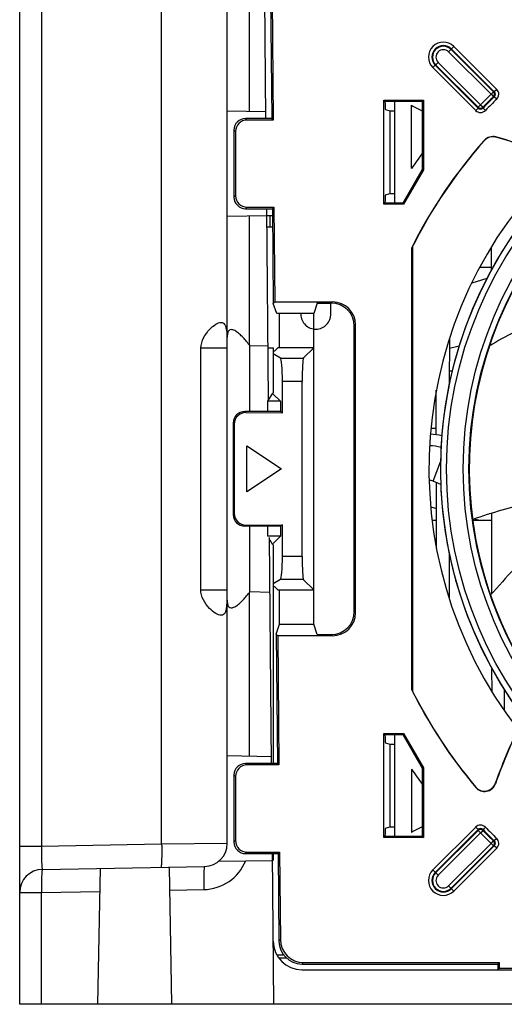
# Model space of a CAD drawing. Header units: millimetres. Extents: x 0 to 1200, y 0 to 1150.
# Tile 2 of 80: x 364 to 406, y 64 to 150. Entities that reach past the tile are written whole.
import ezdxf

# ---------------------------------------------------------------- set-up
doc = ezdxf.new("R2010")
doc.units = ezdxf.units.MM
doc.header["$LTSCALE"] = 74.962963
doc.layers.get('0').update_dxf_attribs({"linetype": 'CONTINUOUS'})
doc.layers.add('00_COMPONENTS', color=7, linetype='CONTINUOUS')

msp = doc.modelspace()

# ---------------------------------------------------------------- linework, layer by layer
at = {"color": 7, "linetype": 'CONTINUOUS'}
for p, q in [((364.144, 64.166), (364.144, 151.666)), ((382.144, 78.131), (382.144, 151.666)), ((385.508, 141.079), (385.415, 151.666)), ((385.502, 141.666), (382.144, 141.725)), ((382.144, 132.606), (385.581, 132.666)), ((385.721, 116.641), (385.576, 133.253)), ((385.581, 132.666), (386.077, 132.666)), ((385.86, 131.666), (385.858, 132.666)), ((385.59, 131.666), (386.085, 131.666)), ((405.065, 127.941), (405.062, 129.918)), ((384.039, 121.439), (384.116, 121.336)), ((401.415, 121.965), (401.409, 118.007)), ((379.851, 100.166), (379.869, 121.166)), ((384.116, 121.336), (385.679, 121.378)), ((385.681, 121.166), (386.144, 121.166)), ((386.144, 121.166), (386.144, 117.226)), ((401.411, 119.166), (401.67, 119.166)), ((400.284, 113.622), (400.279, 117.487)), ((400.284, 114.166), (399.818, 114.166)), ((400.298, 103.744), (400.29, 109.492)), ((405.103, 99.831), (405.094, 106.806)), ((385.996, 85.079), (385.825, 104.691)), ((386.144, 104.106), (386.144, 85.079)), ((401.389, 103.406), (401.384, 99.471)), ((384.113, 100.001), (384.039, 99.902)), ((384.113, 100.001), (385.866, 99.954)), ((405.115, 91.327), (405.112, 93.305)), ((406.173, 91.504), (406.171, 89.703)), ((385.991, 85.666), (382.144, 85.733)), ((386.179, 64.166), (386.065, 77.253)), ((386.144, 77.253), (386.144, 76.666)), ((366.109, 75.886), (380.179, 76.132)), ((381.412, 76.585), (386.07, 76.666)), ((370.934, 64.166), (371.141, 75.974)), ((377.353, 64.166), (377.145, 76.079)), ((387.304, 68.166), (386.632, 68.166)), ((388.631, 67.166), (484.657, 67.166)), ((495.934, 64.166), (364.144, 64.166))]:
    msp.add_line(p, q, dxfattribs=at)
at = {"color": 9, "linetype": 'CONTINUOUS'}
for p, q in [((366.039, 151.666), (366.039, 77.883)), ((376.458, 78.065), (376.458, 151.666)), ((384.039, 151.666), (384.039, 141.691)), ((384.039, 132.639), (384.039, 121.439)), ((393.164, 123.199), (393.17, 122.466)), ((379.869, 121.166), (382.144, 121.166)), ((379.851, 100.166), (382.144, 100.166)), ((384.039, 99.902), (384.039, 85.7)), ((366.039, 77.883), (364.144, 77.883)), ((376.458, 78.065), (366.039, 77.883)), ((382.144, 78.131), (376.458, 78.065)), ((364.144, 73.886), (366.039, 73.885)), ((366.039, 73.885), (371.106, 73.974)), ((366.039, 64.166), (366.039, 73.885)), ((377.18, 74.08), (380.109, 74.131)), ((386.443, 68.463), (387.029, 68.463))]:
    msp.add_line(p, q, dxfattribs=at)
at = {"color": 7, "linetype": 'CONTINUOUS'}
for centre, radius, start, end in [((376.89, 99.29), 5.234, 354.49735, 355.94636), ((380.144, 78.131), 2, 271.004, 360), ((366.144, 73.886), 2, 91, 180), ((388.631, 69.666), 2.5, 180.5, 270)]:
    msp.add_arc(centre, radius, start, end, dxfattribs=at)
at = {"color": 9, "linetype": 'CONTINUOUS'}
msp.add_arc((380.039, 78.131), 4.001, 271.00715, 337.89042, dxfattribs=at)
at = {"color": 7, "linetype": 'CONTINUOUS'}
for points, knots in [([(379.869, 121.166), (379.87, 121.76), (380.345, 122.573), (381.085, 123.199), (381.471, 123.378), (381.634, 123.369)], [0, 0, 0, 0, 0.600115, 0.834615, 1, 1, 1, 1]), ([(381.634, 123.369), (381.718, 123.364), (381.908, 123.281), (381.984, 123.095), (382.016, 122.995)], [0, 0, 0, 0, 0.443328, 1, 1, 1, 1]), ([(382.016, 122.995), (382.032, 122.942), (382.095, 122.682), (382.112, 122.414), (382.122, 122.203)], [0, 0, 0, 0, 0.209174, 1, 1, 1, 1]), ([(384.039, 121.439), (383.856, 121.687), (383.567, 122.038), (383.137, 122.442), (382.827, 122.659), (382.521, 122.79), (382.243, 122.673), (382.156, 122.394), (382.144, 122.203), (382.144, 122.096)], [0, 0, 0, 0, 0.319486, 0.471831, 0.609312, 0.717163, 0.797851, 0.888762, 1, 1, 1, 1]), ([(384.115, 115.64), (384.115, 116.162), (384.117, 118.061), (384.116, 119.959), (384.116, 121.336)], [0, 0, 0, 0, 0.275181, 1, 1, 1, 1]), ([(384.113, 100.001), (384.113, 100.422), (384.114, 102.318), (384.114, 104.215), (384.114, 105.692)], [0, 0, 0, 0, 0.221508, 1, 1, 1, 1]), ([(381.634, 97.95), (381.469, 97.941), (381.08, 98.12), (380.333, 98.751), (379.85, 99.568), (379.851, 100.166)], [0, 0, 0, 0, 0.165545, 0.400273, 1, 1, 1, 1]), ([(382.144, 99.247), (382.144, 99.14), (382.156, 98.949), (382.243, 98.67), (382.521, 98.552), (382.827, 98.683), (383.137, 98.9), (383.567, 99.304), (383.856, 99.655), (384.039, 99.902)], [0, 0, 0, 0, 0.11133, 0.202337, 0.283064, 0.390877, 0.528292, 0.68058, 1, 1, 1, 1]), ([(382.1, 98.788), (382.088, 98.67), (382.06, 98.459), (381.978, 98.186), (381.835, 97.996), (381.697, 97.953), (381.634, 97.95)], [0, 0, 0, 0, 0.343247, 0.611522, 0.815513, 1, 1, 1, 1])]:
    msp.add_open_spline(points, degree=3, knots=knots, dxfattribs=at)
at = {"color": 9, "linetype": 'CONTINUOUS'}
for points, knots in [([(366.039, 77.883), (366.035, 77.628), (366.031, 77.157), (366.038, 76.599), (366.055, 76.245), (366.067, 76.052), (366.084, 75.96), (366.095, 75.886), (366.109, 75.886)], [0, 0, 0, 0, 0.382287, 0.705872, 0.829705, 0.921698, 0.978711, 1, 1, 1, 1]), ([(376.458, 78.065), (376.462, 77.81), (376.466, 77.34), (376.459, 76.782), (376.442, 76.428), (376.431, 76.234), (376.412, 76.14), (376.403, 76.066), (376.388, 76.065)], [0, 0, 0, 0, 0.381138, 0.70436, 0.828344, 0.920862, 0.978296, 1, 1, 1, 1]), ([(380.179, 76.132), (380.164, 76.131), (380.155, 76.057), (380.136, 75.963), (380.125, 75.769), (380.108, 75.415), (380.101, 74.856), (380.105, 74.386), (380.109, 74.131)], [0, 0, 0, 0, 0.021706, 0.079146, 0.171673, 0.295667, 0.618896, 1, 1, 1, 1]), ([(366.109, 75.886), (366.094, 75.886), (366.085, 75.811), (366.066, 75.718), (366.055, 75.524), (366.038, 75.169), (366.031, 74.61), (366.035, 74.14), (366.039, 73.885)], [0, 0, 0, 0, 0.021709, 0.079155, 0.17169, 0.295701, 0.618952, 1, 1, 1, 1])]:
    msp.add_open_spline(points, degree=3, knots=knots, dxfattribs=at)
at = {"layer": '00_COMPONENTS', "color": 7, "linetype": 'CONTINUOUS'}
for p, q in [((385.911, 151.651), (386.003, 141.079)), ((386.043, 151.52), (386.135, 140.948)), ((395.72, 142.69), (399.168, 142.69)), ((395.825, 142.585), (395.72, 142.69)), ((395.72, 133.642), (395.72, 142.69)), ((395.825, 142.585), (399.063, 142.585)), ((396.644, 142.585), (396.644, 133.747)), ((398.144, 136.743), (398.144, 142.24)), ((399.063, 142.585), (399.168, 142.69)), ((399.063, 142.585), (399.063, 136.669)), ((399.168, 142.69), (399.168, 136.641)), ((386.003, 141.079), (383.73, 141.079)), ((386.135, 140.948), (386.003, 141.079)), ((395.876, 141.876), (396.244, 141.753)), ((396.244, 141.753), (396.644, 141.753)), ((396.244, 141.753), (396.244, 134.579)), ((386.135, 140.948), (383.861, 140.948)), ((382.731, 140.08), (382.731, 134.252)), ((382.862, 139.949), (382.862, 134.383)), ((399.063, 136.669), (397.374, 133.747)), ((399.168, 136.641), (397.435, 133.642)), ((399.063, 136.669), (399.168, 136.641)), ((395.876, 134.456), (396.244, 134.579)), ((396.244, 134.579), (396.644, 134.579)), ((383.861, 133.384), (386.201, 133.384)), ((386.201, 133.384), (386.071, 133.253)), ((386.201, 133.384), (386.273, 125.162)), ((395.825, 133.747), (395.72, 133.642)), ((397.435, 133.642), (395.72, 133.642)), ((397.374, 133.747), (395.825, 133.747)), ((397.374, 133.747), (397.435, 133.642)), ((383.73, 133.253), (386.071, 133.253)), ((386.071, 133.253), (386.143, 125.031)), ((398.244, 91.321), (398.244, 130.01)), ((398.126, 129.821), (398.144, 129.817)), ((398.126, 129.821), (398.126, 91.511)), ((398.144, 129.817), (398.144, 91.515)), ((404.058, 128.166), (405.064, 128.166)), ((404.214, 127.045), (403.361, 126.801)), ((404.664, 127.179), (404.214, 127.045)), ((386.143, 125.031), (386.273, 125.162)), ((386.439, 124.166), (386.143, 125.031)), ((386.273, 125.162), (391.278, 125.162)), ((389.941, 125.057), (389.644, 124.166)), ((389.941, 125.057), (391.173, 125.057)), ((391.129, 124.083), (391.128, 125.057)), ((389.644, 124.166), (386.439, 124.166)), ((386.644, 124.166), (386.644, 121.166)), ((388.531, 124.09), (388.538, 123.957)), ((389.644, 97.166), (389.644, 124.166)), ((391.124, 123.971), (391.127, 124.027)), ((391.127, 124.027), (391.129, 124.083)), ((391.129, 124.144), (391.129, 124.553)), ((388.538, 123.957), (388.558, 123.826)), ((388.558, 123.826), (388.59, 123.699)), ((388.59, 123.699), (388.635, 123.576)), ((388.635, 123.576), (388.691, 123.459)), ((388.691, 123.459), (388.759, 123.35)), ((388.759, 123.35), (388.838, 123.248)), ((388.838, 123.248), (388.925, 123.154)), ((388.925, 123.154), (389.022, 123.07)), ((390.676, 123.101), (390.77, 123.191)), ((390.77, 123.191), (390.855, 123.289)), ((390.855, 123.289), (390.93, 123.396)), ((390.93, 123.396), (390.994, 123.509)), ((390.994, 123.509), (391.047, 123.629)), ((391.047, 123.629), (391.077, 123.718)), ((391.077, 123.718), (391.084, 123.743)), ((391.084, 123.743), (391.098, 123.801)), ((391.098, 123.801), (391.109, 123.858)), ((391.109, 123.858), (391.118, 123.914)), ((391.118, 123.914), (391.124, 123.971)), ((393.275, 98.167), (393.275, 123.164)), ((389.022, 123.07), (389.125, 122.995)), ((389.125, 122.995), (389.235, 122.931)), ((389.235, 122.931), (389.351, 122.878)), ((389.351, 122.878), (389.472, 122.837)), ((389.472, 122.837), (389.596, 122.808)), ((389.596, 122.808), (389.723, 122.792)), ((389.723, 122.792), (389.851, 122.788)), ((389.851, 122.788), (389.979, 122.796)), ((389.979, 122.796), (390.105, 122.817)), ((390.105, 122.817), (390.229, 122.85)), ((390.229, 122.85), (390.35, 122.895)), ((390.35, 122.895), (390.465, 122.952)), ((390.465, 122.952), (390.574, 123.021)), ((390.574, 123.021), (390.676, 123.101)), ((393.17, 98.272), (393.17, 123.06)), ((386.251, 120.882), (386.144, 120.876)), ((386.763, 120.275), (386.144, 120.646)), ((386.535, 121.166), (386.251, 120.882)), ((389.644, 121.166), (386.535, 121.166)), ((388.747, 120.269), (389.644, 121.166)), ((401.414, 121.13), (402.149, 121.306)), ((402.149, 121.306), (402.27, 121.337)), ((386.93, 115.54), (386.93, 118.277)), ((388.648, 103.06), (388.648, 118.272)), ((386.063, 117.226), (385.644, 116.526)), ((386.144, 117.145), (386.763, 116.526)), ((386.763, 116.526), (385.644, 116.526)), ((385.644, 116.526), (385.644, 115.64)), ((386.763, 116.526), (386.763, 115.64)), ((386.763, 115.64), (383.669, 115.64)), ((383.76, 115.548), (386.93, 115.54)), ((386.93, 115.54), (386.763, 115.64)), ((382.67, 114.641), (382.67, 106.691)), ((382.759, 114.552), (382.759, 106.779)), ((383.844, 112.666), (386.844, 110.666)), ((383.844, 108.666), (383.844, 112.666)), ((386.844, 110.666), (383.844, 108.666)), ((399.802, 107.369), (400.101, 107.272)), ((400.101, 107.272), (400.293, 107.216)), ((400.295, 106.166), (399.93, 106.166)), ((405.095, 106.166), (403.456, 106.166)), ((403.582, 106.311), (404.178, 106.166)), ((386.763, 105.692), (383.669, 105.692)), ((383.76, 105.783), (386.93, 105.792)), ((385.644, 105.692), (385.644, 104.806)), ((386.93, 105.792), (386.763, 105.692)), ((386.763, 105.692), (386.763, 104.806)), ((386.93, 103.055), (386.93, 105.792)), ((386.763, 104.806), (385.644, 104.806)), ((385.827, 104.5), (386.063, 104.106)), ((386.763, 104.806), (386.144, 104.186)), ((386.763, 101.057), (386.144, 100.686)), ((388.747, 101.062), (389.644, 100.166)), ((386.144, 100.455), (386.251, 100.45)), ((386.535, 100.166), (386.251, 100.45)), ((386.535, 100.166), (389.644, 100.166)), ((386.644, 100.166), (386.644, 97.166)), ((386.394, 96.301), (386.674, 97.166)), ((386.644, 97.166), (389.644, 97.166)), ((389.941, 96.275), (389.644, 97.166)), ((386.526, 96.17), (386.394, 96.301)), ((386.394, 96.301), (386.492, 85.079)), ((391.278, 96.17), (386.526, 96.17)), ((386.526, 96.17), (386.624, 84.948)), ((389.941, 96.275), (391.173, 96.275)), ((398.126, 91.511), (398.144, 91.515)), ((395.72, 87.69), (397.435, 87.69)), ((395.825, 87.585), (395.72, 87.69)), ((395.72, 78.642), (395.72, 87.69)), ((395.825, 87.585), (397.374, 87.585)), ((396.644, 87.585), (396.644, 78.747)), ((397.374, 87.585), (397.435, 87.69)), ((397.374, 87.585), (399.063, 84.662)), ((397.435, 87.69), (399.168, 84.69)), ((395.876, 86.876), (396.244, 86.753)), ((396.244, 86.753), (396.644, 86.753)), ((396.244, 86.753), (396.244, 79.579)), ((386.492, 85.079), (383.73, 85.079)), ((386.624, 84.948), (383.861, 84.948)), ((386.624, 84.948), (386.492, 85.079)), ((399.063, 84.662), (399.168, 84.69)), ((399.063, 84.662), (399.063, 78.747)), ((399.168, 84.69), (399.168, 78.642)), ((382.731, 84.08), (382.731, 78.252)), ((382.862, 83.949), (382.862, 78.383)), ((398.144, 84.589), (398.144, 79.092)), ((395.876, 79.456), (396.244, 79.579)), ((396.244, 79.579), (396.644, 79.579)), ((395.825, 78.747), (395.72, 78.642)), ((399.063, 78.747), (395.825, 78.747)), ((399.063, 78.747), (399.168, 78.642)), ((399.168, 78.642), (395.72, 78.642)), ((383.73, 77.253), (386.56, 77.253)), ((383.861, 77.384), (386.69, 77.384)), ((386.69, 77.384), (386.56, 77.253)), ((386.56, 77.253), (386.627, 69.646)), ((386.69, 77.384), (386.756, 69.777)), ((388.624, 67.666), (405.644, 67.666)), ((388.754, 67.797), (405.775, 67.797)), ((405.644, 67.666), (405.775, 67.797)), ((405.644, 67.166), (405.644, 67.666)), ((405.775, 67.297), (405.775, 67.797)), ((405.644, 67.166), (405.775, 67.297)), ((405.775, 67.297), (407.513, 67.297))]:
    msp.add_line(p, q, dxfattribs=at)
at = {"layer": '00_COMPONENTS', "color": 9, "linetype": 'CONTINUOUS'}
for p, q in [((401.349, 146.871), (401.809, 147.331)), ((401.561, 147.083), (405.243, 143.402)), ((401.597, 147.119), (405.316, 143.401)), ((401.809, 147.331), (405.528, 143.613)), ((401.349, 146.871), (405.031, 143.19)), ((399.978, 145.5), (400.438, 145.96)), ((403.697, 141.782), (399.978, 145.5)), ((403.909, 141.994), (400.19, 145.712)), ((403.908, 142.067), (400.226, 145.748)), ((404.12, 142.279), (400.438, 145.96)), ((405.031, 143.19), (405.243, 143.402)), ((405.031, 143.19), (405.24, 142.974)), ((405.312, 142.974), (405.24, 142.974)), ((405.316, 143.401), (405.243, 143.402)), ((405.521, 142.758), (405.312, 142.974)), ((405.528, 143.613), (405.316, 143.401)), ((403.697, 141.782), (403.909, 141.994)), ((404.12, 142.279), (403.908, 142.067)), ((403.909, 141.994), (403.908, 142.067)), ((404.12, 142.279), (404.335, 142.07)), ((404.336, 141.997), (404.335, 142.07)), ((404.551, 141.789), (404.336, 141.997)), ((383.861, 140.948), (383.73, 141.079)), ((382.862, 139.949), (382.731, 140.08)), ((405.452, 139.481), (405.458, 139.461)), ((404.435, 139.181), (404.441, 139.161)), ((382.862, 134.383), (382.731, 134.252)), ((383.861, 133.384), (383.73, 133.253)), ((391.278, 125.162), (391.173, 125.057)), ((393.275, 123.164), (393.17, 123.06)), ((386.763, 120.275), (388.747, 120.269)), ((386.93, 118.277), (388.648, 118.272)), ((383.669, 115.64), (383.76, 115.548)), ((382.67, 114.641), (382.759, 114.552)), ((400.008, 109.597), (400.657, 111.258)), ((382.759, 106.779), (382.67, 106.691)), ((383.76, 105.783), (383.669, 105.692)), ((388.648, 103.06), (386.93, 103.055)), ((388.747, 101.062), (386.763, 101.057)), ((393.275, 98.167), (393.17, 98.272)), ((391.278, 96.17), (391.173, 96.275)), ((383.861, 84.948), (383.73, 85.079)), ((382.862, 83.949), (382.731, 84.08)), ((403.692, 83.04), (403.699, 83.005)), ((405.401, 83.35), (405.408, 83.316)), ((399.978, 75.831), (403.697, 79.55)), ((403.697, 79.55), (403.909, 79.338)), ((404.551, 79.543), (404.336, 79.334)), ((400.19, 75.619), (403.909, 79.338)), ((400.226, 75.583), (403.908, 79.265)), ((400.438, 75.371), (404.12, 79.053)), ((403.909, 79.338), (403.908, 79.265)), ((404.12, 79.053), (403.908, 79.265)), ((404.12, 79.053), (404.335, 79.262)), ((404.336, 79.334), (404.335, 79.262)), ((382.862, 78.383), (382.731, 78.252)), ((405.031, 78.142), (401.349, 74.46)), ((405.243, 77.93), (401.561, 74.248)), ((405.316, 77.931), (401.597, 74.212)), ((405.031, 78.142), (405.24, 78.357)), ((405.031, 78.142), (405.243, 77.93)), ((405.312, 78.358), (405.24, 78.357)), ((405.316, 77.931), (405.243, 77.93)), ((405.521, 78.573), (405.312, 78.358)), ((405.528, 77.719), (405.316, 77.931)), ((383.861, 77.384), (383.73, 77.253)), ((405.528, 77.719), (401.809, 74)), ((399.978, 75.831), (400.438, 75.371)), ((401.349, 74.46), (401.809, 74)), ((386.756, 69.777), (386.627, 69.646)), ((388.754, 67.797), (388.624, 67.666))]:
    msp.add_line(p, q, dxfattribs=at)
for radius in [35.974, 35.474, 34.026, 33.526]:
    msp.add_circle((436.644, 110.666), radius, dxfattribs=at)
for centre, radius, start, end in [((400.894, 146.416), 1.295, 45, 225), ((400.894, 146.416), 0.995, 45, 225), ((400.894, 146.416), 0.944, 45, 225), ((400.894, 146.416), 0.644, 45, 225), ((436.644, 110.666), 45.356, 134.18632, 135.81368), ((436.644, 110.666), 45.056, 134.18632, 135.81368), ((436.644, 110.666), 45.005, 134.12115, 135.87885), ((405.031, 143.19), 0.3, 314.20777, 44.97855), ((405.104, 143.189), 0.3, 314.09881, 45.02099), ((405.103, 143.189), 0.6, 314.12535, 44.9958), ((404.12, 142.279), 0.3, 225.02145, 315.79223), ((404.121, 142.206), 0.3, 224.96383, 315.90114), ((436.644, 110.666), 44.705, 134.12115, 135.87885), ((404.121, 142.206), 0.6, 225.00419, 315.87466), ((404.121, 79.125), 0.6, 44.12535, 134.9958), ((436.644, 110.666), 44.705, 224.12115, 225.87885), ((404.12, 79.053), 0.3, 44.20777, 134.97855), ((404.121, 79.126), 0.3, 44.09881, 135.02099), ((436.644, 110.666), 45.356, 224.18632, 225.81368), ((436.644, 110.666), 45.056, 224.18632, 225.81368), ((436.644, 110.666), 45.005, 224.12115, 225.87885), ((405.031, 78.142), 0.3, 315.02145, 45.79223), ((405.104, 78.143), 0.3, 314.96383, 45.90114), ((405.103, 78.143), 0.6, 315.00419, 45.87466), ((400.894, 74.916), 1.295, 135, 315), ((400.894, 74.916), 0.995, 135, 315), ((400.894, 74.916), 0.944, 135, 315), ((400.894, 74.916), 0.644, 135, 315)]:
    msp.add_arc(centre, radius, start, end, dxfattribs=at)
at = {"layer": '00_COMPONENTS', "color": 7, "linetype": 'CONTINUOUS'}
for centre, radius, start, end in [((400.894, 146.416), 5, 236.63299, 248.5111), ((405.184, 138.518), 1, 74.41666, 138.48216), ((405.19, 138.498), 1, 74.40161, 138.49706), ((394.005, 98.433), 42.615, 65.43285, 74.41764), ((394.005, 98.433), 42.597, 65.46784, 74.40259), ((436.644, 110.666), 43.017, 138.48118, 153.55874), ((436.644, 110.666), 43, 138.49608, 153.55327), ((436.644, 110.666), 46.5, 143.92118, 145.88944), ((436.644, 110.666), 37, 133.63349, 217.66938), ((436.644, 110.666), 36, 133.69537, 216.6016), ((436.644, 110.666), 33.5, 131.78604, 214.15366), ((399.644, 108.666), 5, 77.0431, 88.46277), ((399.644, 108.666), 4, 74.73705, 89.20529), ((399.644, 108.666), 1, 68.64965, 88.4978), ((436.779, 203.666), 101, 248.64965, 249.05212), ((436.644, 110.666), 43.017, 206.44126, 220.01749), ((436.644, 110.666), 43, 206.44673, 219.97574), ((448.877, 68.027), 46.097, 153.09522, 160.58502), ((448.877, 68.027), 46.08, 153.08179, 160.62226), ((436.644, 110.666), 46.5, 214.11056, 216.07882), ((404.459, 83.682), 1, 219.96212, 340.59864), ((404.465, 83.647), 1, 220.00436, 340.63529), ((400.894, 74.916), 5, 111.4889, 123.36701), ((388.625, 69.665), 1.999, 180.54617, 269.95383)]:
    msp.add_arc(centre, radius, start, end, dxfattribs=at)
for centre, major_axis, ratio, start_param, end_param in [((395.877, 142.876), (0, 1), 0.052408, -4.417585, -3.159046), ((383.733, 140.077), (0.709, -0.709), 0.997265, 2.357564, 3.925621), ((383.864, 139.946), (-0.709, 0.709), 0.997265, -0.784029, 0.784029), ((383.733, 134.255), (0.709, 0.709), 0.997265, 2.357564, 3.925621), ((383.864, 134.386), (-0.709, -0.709), 0.997265, -0.784029, 0.784029), ((395.877, 133.456), (0, 1), 0.052408, 0.017453, 1.275992), ((391.167, 123.054), (1.418, 1.418), 0.997265, -0.784029, 0.784029), ((391.272, 123.159), (1.418, 1.418), 0.997265, -0.784029, 0.784029), ((386.754, 118.278), (0, 2), 0.088012, -1.571185, -0.052677), ((388.753, 118.272), (0, 2), 0.052336, 0.052288, 1.570796), ((383.671, 114.638), (0.709, -0.709), 0.997265, 2.357564, 3.925621), ((383.763, 114.547), (0.855, -0.529), 0.993881, 2.124917, 3.692974), ((383.671, 106.693), (0.709, 0.709), 0.997265, 2.357564, 3.925621), ((383.763, 106.785), (0.855, 0.529), 0.993881, 2.590211, 4.158269), ((386.754, 103.054), (0, 2), 0.088012, -3.088916, -1.570408), ((388.753, 103.06), (0, 2), 0.052336, 1.570796, 3.089305), ((391.167, 98.278), (1.418, -1.418), 0.997265, -0.784029, 0.784029), ((391.272, 98.173), (-1.418, 1.418), 0.997265, -3.925621, -2.357564), ((395.877, 87.876), (0, 1), 0.052408, -4.417585, -3.159046), ((383.733, 84.077), (0.709, -0.709), 0.997265, 2.357564, 3.925621), ((383.864, 83.946), (-0.709, 0.709), 0.997265, -0.784029, 0.784029), ((395.877, 78.456), (0, 1), 0.052408, 0.017453, 1.275992), ((383.733, 78.255), (0.709, 0.709), 0.997265, 2.357564, 3.925621), ((383.864, 78.386), (-0.709, -0.709), 0.997265, -0.784029, 0.784029), ((388.759, 69.8), (-1.412, -1.424), 0.997288, -0.779677, 0.779677)]:
    msp.add_ellipse(centre, major_axis=major_axis, ratio=ratio, start_param=start_param, end_param=end_param, dxfattribs=at)
at = {"layer": '00_COMPONENTS', "color": 9, "linetype": 'CONTINUOUS'}
msp.add_open_spline([(413.965, 124.37), (412.409, 124.247), (409.213, 123.634), (406.277, 122.216), (404.881, 121.319)], degree=3, knots=[0, 0, 0, 0, 0.484728, 1, 1, 1, 1], dxfattribs=at)
at = {"layer": '00_COMPONENTS', "color": 7, "linetype": 'CONTINUOUS'}
for points, knots in [([(410.279, 108.047), (409.692, 107.943), (407.38, 107.489), (405.101, 106.855), (403.443, 106.266)], [0, 0, 0, 0, 0.253061, 1, 1, 1, 1]), ([(410.611, 105.741), (410.11, 105.238), (408.191, 103.27), (406.344, 101.236), (404.995, 99.709)], [0, 0, 0, 0, 0.258668, 1, 1, 1, 1])]:
    msp.add_open_spline(points, degree=3, knots=knots, dxfattribs=at)

doc.saveas('drawing.dxf')
